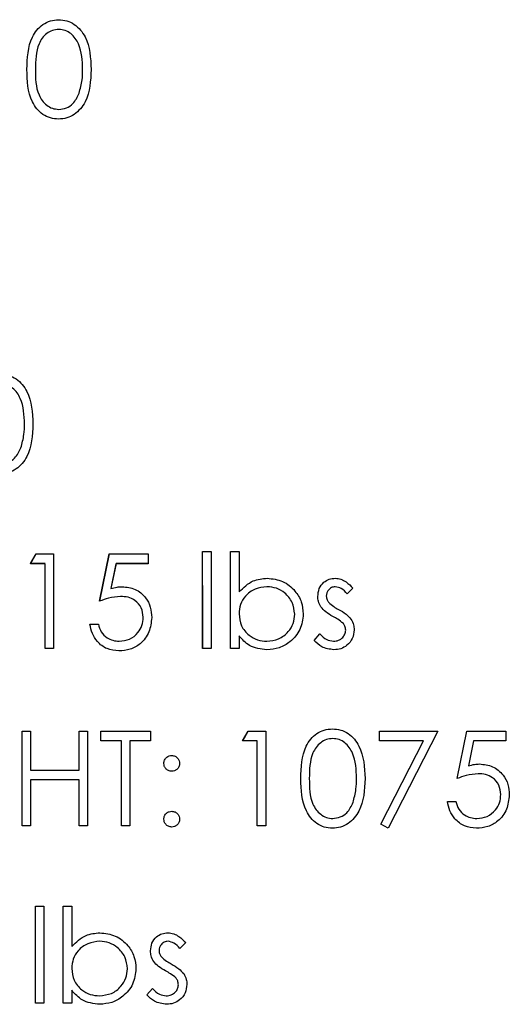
# Model space of a CAD drawing. Header units: inches. Extents: x 1772 to 2706, y -534 to -52.
# Tile 40 of 61: x 1890.508 to 1891.285, y -505.754 to -504.192. Entities that reach past the tile are written whole.
import ezdxf

# ---------------------------------------------------------------- set-up
doc = ezdxf.new("R2010")
doc.units = ezdxf.units.IN
doc.header["$LTSCALE"] = 0.5
doc.header["$MEASUREMENT"] = 0
doc.linetypes.add('HIDDEN', pattern=[0.225, 0.15, -0.075])
doc.layers.add('SID-M-H', color=4, linetype='HIDDEN')
doc.layers.add('SID-M-S', color=105, linetype='Continuous')

msp = doc.modelspace()

# ---------------------------------------------------------------- linework, layer by layer
at = {"layer": 'SID-M-H'}
for p, q in [((1890.52575, -505.05451), (1890.53455, -505.03912)), ((1890.53455, -505.03912), (1890.56228, -505.03912)), ((1890.56228, -505.03912), (1890.56228, -505.18912)), ((1890.63536, -505.11412), (1890.65075, -505.03912)), ((1890.65075, -505.03912), (1890.71228, -505.03912)), ((1890.71228, -505.03912), (1890.71228, -505.05451)), ((1890.79882, -505.03528), (1890.81228, -505.03528)), ((1890.79882, -505.18912), (1890.79882, -505.03528)), ((1890.81228, -505.03528), (1890.81228, -505.18912)), ((1890.84305, -505.03528), (1890.85652, -505.03528)), ((1890.84305, -505.18912), (1890.84305, -505.03528)), ((1890.85652, -505.03528), (1890.85652, -505.0994)), ((1890.54882, -505.05451), (1890.52575, -505.05451)), ((1890.54882, -505.18912), (1890.54882, -505.05451)), ((1890.66129, -505.05451), (1890.65318, -505.09396)), ((1890.71228, -505.05451), (1890.66129, -505.05451)), ((1891.03728, -505.09318), (1891.02815, -505.10258)), ((1890.61998, -505.15066), (1890.63344, -505.15066)), ((1890.85652, -505.16884), (1890.85652, -505.18912)), ((1890.97575, -505.1762), (1890.98467, -505.16605)), ((1890.56228, -505.18912), (1890.54882, -505.18912)), ((1890.81228, -505.18912), (1890.79882, -505.18912)), ((1890.85652, -505.18912), (1890.84305, -505.18912)), ((1890.51228, -505.32037), (1890.52575, -505.32037)), ((1890.51228, -505.47037), (1890.51228, -505.32037)), ((1890.52575, -505.32037), (1890.52575, -505.38191)), ((1890.60267, -505.32037), (1890.61613, -505.32037)), ((1890.60267, -505.38191), (1890.60267, -505.32037)), ((1890.61613, -505.32037), (1890.61613, -505.47037)), ((1890.63728, -505.32037), (1890.71613, -505.32037)), ((1890.63728, -505.33576), (1890.63728, -505.32037)), ((1890.71613, -505.32037), (1890.71613, -505.33576)), ((1890.86228, -505.33576), (1890.87109, -505.32037)), ((1890.87109, -505.32037), (1890.89882, -505.32037)), ((1890.89882, -505.32037), (1890.89882, -505.47037)), ((1891.07959, -505.32037), (1891.1719, -505.32037)), ((1891.07959, -505.33576), (1891.07959, -505.32037)), ((1891.1719, -505.32037), (1891.09305, -505.47422)), ((1891.20267, -505.39537), (1891.21805, -505.32037)), ((1891.21805, -505.32037), (1891.27959, -505.32037)), ((1891.27959, -505.32037), (1891.27959, -505.33576)), ((1890.66998, -505.33576), (1890.63728, -505.33576)), ((1890.66998, -505.47037), (1890.66998, -505.33576)), ((1890.68344, -505.33576), (1890.68344, -505.47037)), ((1890.71613, -505.33576), (1890.68344, -505.33576)), ((1890.88536, -505.33576), (1890.86228, -505.33576)), ((1890.88536, -505.47037), (1890.88536, -505.33576)), ((1891.14909, -505.33576), (1891.07959, -505.33576)), ((1891.08143, -505.46782), (1891.14909, -505.33576)), ((1891.2286, -505.33576), (1891.22049, -505.37521)), ((1891.27959, -505.33576), (1891.2286, -505.33576)), ((1890.52575, -505.38191), (1890.60267, -505.38191)), ((1890.52575, -505.3973), (1890.52575, -505.47037)), ((1890.60267, -505.3973), (1890.52575, -505.3973)), ((1890.60267, -505.47037), (1890.60267, -505.3973)), ((1891.18728, -505.43191), (1891.20075, -505.43191)), ((1891.09305, -505.47422), (1891.08143, -505.46782)), ((1890.52575, -505.47037), (1890.51228, -505.47037)), ((1890.61613, -505.47037), (1890.60267, -505.47037)), ((1890.68344, -505.47037), (1890.66998, -505.47037)), ((1890.89882, -505.47037), (1890.88536, -505.47037)), ((1890.53344, -505.59778), (1890.5469, -505.59778)), ((1890.53344, -505.75162), (1890.53344, -505.59778)), ((1890.5469, -505.59778), (1890.5469, -505.75162)), ((1890.57767, -505.59778), (1890.59113, -505.59778)), ((1890.57767, -505.75162), (1890.57767, -505.59778)), ((1890.59113, -505.59778), (1890.59113, -505.6619)), ((1890.7719, -505.65568), (1890.76277, -505.66508)), ((1890.59113, -505.73134), (1890.59113, -505.75162)), ((1890.71036, -505.7387), (1890.71929, -505.72855)), ((1890.5469, -505.75162), (1890.53344, -505.75162)), ((1890.59113, -505.75162), (1890.57767, -505.75162))]:
    msp.add_line(p, q, dxfattribs=at)
at = {"layer": 'SID-M-S'}
for p, q in [((1890.52567, -505.05458), (1890.53448, -505.0392)), ((1890.53448, -505.0392), (1890.56221, -505.0392)), ((1890.56221, -505.0392), (1890.56221, -505.1892)), ((1890.63529, -505.1142), (1890.65067, -505.0392)), ((1890.65067, -505.0392), (1890.71221, -505.0392)), ((1890.71221, -505.0392), (1890.71221, -505.05458)), ((1890.79875, -505.03535), (1890.81221, -505.03535)), ((1890.79875, -505.1892), (1890.79875, -505.03535)), ((1890.81221, -505.03535), (1890.81221, -505.1892)), ((1890.84298, -505.03535), (1890.85644, -505.03535)), ((1890.84298, -505.1892), (1890.84298, -505.03535)), ((1890.85644, -505.03535), (1890.85644, -505.09947)), ((1890.54875, -505.05458), (1890.52567, -505.05458)), ((1890.54875, -505.1892), (1890.54875, -505.05458)), ((1890.66122, -505.05458), (1890.65311, -505.09403)), ((1890.71221, -505.05458), (1890.66122, -505.05458)), ((1891.03721, -505.09325), (1891.02808, -505.10266)), ((1890.6199, -505.15073), (1890.63336, -505.15073)), ((1890.85644, -505.16891), (1890.85644, -505.1892)), ((1890.97567, -505.17627), (1890.9846, -505.16612)), ((1890.56221, -505.1892), (1890.54875, -505.1892)), ((1890.81221, -505.1892), (1890.79875, -505.1892)), ((1890.85644, -505.1892), (1890.84298, -505.1892)), ((1890.51221, -505.32045), (1890.52567, -505.32045)), ((1890.51221, -505.47045), (1890.51221, -505.32045)), ((1890.52567, -505.32045), (1890.52567, -505.38198)), ((1890.60259, -505.32045), (1890.61606, -505.32045)), ((1890.60259, -505.38198), (1890.60259, -505.32045)), ((1890.61606, -505.32045), (1890.61606, -505.47045)), ((1890.63721, -505.32045), (1890.71606, -505.32045)), ((1890.63721, -505.33583), (1890.63721, -505.32045)), ((1890.71606, -505.32045), (1890.71606, -505.33583)), ((1890.86221, -505.33583), (1890.87101, -505.32045)), ((1890.87101, -505.32045), (1890.89875, -505.32045)), ((1890.89875, -505.32045), (1890.89875, -505.47045)), ((1891.07952, -505.32045), (1891.17183, -505.32045)), ((1891.07952, -505.33583), (1891.07952, -505.32045)), ((1891.17183, -505.32045), (1891.09298, -505.47429)), ((1891.20259, -505.39545), (1891.21798, -505.32045)), ((1891.21798, -505.32045), (1891.27952, -505.32045)), ((1891.27952, -505.32045), (1891.27952, -505.33583)), ((1890.6699, -505.33583), (1890.63721, -505.33583)), ((1890.6699, -505.47045), (1890.6699, -505.33583)), ((1890.68336, -505.33583), (1890.68336, -505.47045)), ((1890.71606, -505.33583), (1890.68336, -505.33583)), ((1890.88529, -505.33583), (1890.86221, -505.33583)), ((1890.88529, -505.47045), (1890.88529, -505.33583)), ((1891.14902, -505.33583), (1891.07952, -505.33583)), ((1891.08135, -505.46789), (1891.14902, -505.33583)), ((1891.22853, -505.33583), (1891.22041, -505.37528)), ((1891.27952, -505.33583), (1891.22853, -505.33583)), ((1890.52567, -505.38198), (1890.60259, -505.38198)), ((1890.52567, -505.39737), (1890.52567, -505.47045)), ((1890.60259, -505.39737), (1890.52567, -505.39737)), ((1890.60259, -505.47045), (1890.60259, -505.39737)), ((1891.18721, -505.43198), (1891.20067, -505.43198)), ((1891.09298, -505.47429), (1891.08135, -505.46789)), ((1890.52567, -505.47045), (1890.51221, -505.47045)), ((1890.61606, -505.47045), (1890.60259, -505.47045)), ((1890.68336, -505.47045), (1890.6699, -505.47045)), ((1890.89875, -505.47045), (1890.88529, -505.47045)), ((1890.53336, -505.59785), (1890.54683, -505.59785)), ((1890.53336, -505.7517), (1890.53336, -505.59785)), ((1890.54683, -505.59785), (1890.54683, -505.7517)), ((1890.57759, -505.59785), (1890.59106, -505.59785)), ((1890.57759, -505.7517), (1890.57759, -505.59785)), ((1890.59106, -505.59785), (1890.59106, -505.66197)), ((1890.77183, -505.65575), (1890.76269, -505.66516)), ((1890.59106, -505.73141), (1890.59106, -505.7517)), ((1890.71029, -505.73877), (1890.71921, -505.72862)), ((1890.54683, -505.7517), (1890.53336, -505.7517)), ((1890.59106, -505.7517), (1890.57759, -505.7517))]:
    msp.add_line(p, q, dxfattribs=at)
for points, knots in [([(1890.5199, -504.27051), (1890.52048, -504.25259), (1890.52121, -504.23018), (1890.53519, -504.20765), (1890.54493, -504.1987), (1890.5569, -504.19267), (1890.56567, -504.19196), (1890.57005, -504.1916)], [0, 0, 0, 0, 0.498702, 0.6241765, 0.7494675, 0.8747453, 1, 1, 1, 1]), ([(1890.57005, -504.1916), (1890.57447, -504.19195), (1890.5833, -504.19266), (1890.59939, -504.20049), (1890.61967, -504.22551), (1890.62096, -504.2525), (1890.62183, -504.27051)], [0, 0, 0, 0, 0.1256001, 0.2511969, 0.5005813, 1, 1, 1, 1]), ([(1890.5705, -504.20698), (1890.56706, -504.20733), (1890.56018, -504.20801), (1890.55106, -504.21329), (1890.54378, -504.22066), (1890.53386, -504.23893), (1890.53358, -504.25645), (1890.53336, -504.27045)], [0, 0, 0, 0, 0.1251388, 0.2504182, 0.3755189, 0.5008471, 1, 1, 1, 1]), ([(1890.60836, -504.27045), (1890.60781, -504.25652), (1890.60698, -504.23566), (1890.59294, -504.21504), (1890.5808, -504.20807), (1890.57394, -504.20735), (1890.5705, -504.20698)], [0, 0, 0, 0, 0.5000715, 0.7490206, 0.8745985, 1, 1, 1, 1]), ([(1890.57005, -504.34929), (1890.56567, -504.34894), (1890.55692, -504.34822), (1890.54099, -504.34037), (1890.52129, -504.31517), (1890.52046, -504.28838), (1890.5199, -504.27051)], [0, 0, 0, 0, 0.1255507, 0.25109, 0.5002501, 1, 1, 1, 1]), ([(1890.53336, -504.27045), (1890.53347, -504.28447), (1890.53364, -504.30546), (1890.54804, -504.32594), (1890.56021, -504.3328), (1890.56707, -504.33354), (1890.5705, -504.33391)], [0, 0, 0, 0, 0.5002912, 0.749086, 0.8746062, 1, 1, 1, 1]), ([(1890.62183, -504.27051), (1890.62099, -504.28851), (1890.61973, -504.3155), (1890.59934, -504.34037), (1890.58329, -504.34822), (1890.57446, -504.34893), (1890.57005, -504.34929)], [0, 0, 0, 0, 0.4994065, 0.7487427, 0.8743724, 1, 1, 1, 1]), ([(1890.60268, -504.30816), (1890.6046, -504.30124), (1890.60801, -504.28888), (1890.60826, -504.27608), (1890.60836, -504.27045)], [0, 0, 0, 0, 0.5595988, 1, 1, 1, 1]), ([(1890.5705, -504.33391), (1890.5746, -504.33339), (1890.5828, -504.33236), (1890.59546, -504.3238), (1890.59995, -504.31409), (1890.60268, -504.30816)], [0, 0, 0, 0, 0.2802572, 0.5607811, 1, 1, 1, 1]), ([(1890.47774, -504.7541), (1890.48216, -504.75445), (1890.49099, -504.75516), (1890.50708, -504.76299), (1890.52736, -504.78801), (1890.52865, -504.815), (1890.52952, -504.83301)], [0, 0, 0, 0, 0.1256001, 0.2511969, 0.5005813, 1, 1, 1, 1]), ([(1890.51606, -504.83295), (1890.5155, -504.81902), (1890.51467, -504.79816), (1890.50063, -504.77754), (1890.4885, -504.77057), (1890.48163, -504.76985), (1890.4782, -504.76948)], [0, 0, 0, 0, 0.5000715, 0.7490206, 0.8745985, 1, 1, 1, 1]), ([(1890.52952, -504.83301), (1890.52868, -504.85101), (1890.52742, -504.878), (1890.50703, -504.90287), (1890.49098, -504.91072), (1890.48216, -504.91143), (1890.47774, -504.91179)], [0, 0, 0, 0, 0.49940654, 0.74874274, 0.87437238, 1, 1, 1, 1]), ([(1890.51038, -504.87066), (1890.51229, -504.86374), (1890.5157, -504.85138), (1890.51595, -504.83858), (1890.51606, -504.83295)], [0, 0, 0, 0, 0.5595988, 1, 1, 1, 1]), ([(1890.4782, -504.89641), (1890.48229, -504.89589), (1890.49049, -504.89486), (1890.50315, -504.8863), (1890.50764, -504.87659), (1890.51038, -504.87066)], [0, 0, 0, 0, 0.2802572, 0.5607811, 1, 1, 1, 1]), ([(1890.85644, -505.09947), (1890.86347, -505.09253), (1890.87605, -505.08012), (1890.89347, -505.07841), (1890.90115, -505.07766)], [0, 0, 0, 0, 0.5592939, 1, 1, 1, 1]), ([(1890.90115, -505.07766), (1890.90958, -505.07864), (1890.92643, -505.08059), (1890.94505, -505.09609), (1890.95666, -505.11473), (1890.9578, -505.12798), (1890.95836, -505.1346)], [0, 0, 0, 0, 0.2795765, 0.5593339, 0.7796045, 1, 1, 1, 1]), ([(1890.98144, -505.10641), (1890.98184, -505.10222), (1890.98264, -505.09383), (1890.98995, -505.08423), (1890.99926, -505.07844), (1891.00585, -505.07792), (1891.00915, -505.07766)], [0, 0, 0, 0, 0.2799361, 0.5594372, 0.7796107, 1, 1, 1, 1]), ([(1891.00915, -505.07766), (1891.01222, -505.078), (1891.01839, -505.0787), (1891.02817, -505.08423), (1891.03378, -505.08983), (1891.03721, -505.09325)], [0, 0, 0, 0, 0.27955314, 0.55970295, 1, 1, 1, 1]), ([(1890.65311, -505.09403), (1890.65635, -505.09314), (1890.66214, -505.09154), (1890.66814, -505.09125), (1890.67077, -505.09112)], [0, 0, 0, 0, 0.56006419, 1, 1, 1, 1]), ([(1890.67077, -505.09112), (1890.67795, -505.09188), (1890.69228, -505.0934), (1890.70806, -505.1069), (1890.71684, -505.12332), (1890.7176, -505.13456), (1890.71798, -505.14019)], [0, 0, 0, 0, 0.2796881, 0.5590255, 0.7792916, 1, 1, 1, 1]), ([(1890.90082, -505.09112), (1890.89439, -505.09191), (1890.88154, -505.09349), (1890.86653, -505.10446), (1890.85777, -505.11896), (1890.85688, -505.1291), (1890.85644, -505.13418)], [0, 0, 0, 0, 0.2797865, 0.559477, 0.7796267, 1, 1, 1, 1]), ([(1890.9449, -505.1346), (1890.94399, -505.12821), (1890.94216, -505.11541), (1890.93043, -505.10108), (1890.91595, -505.09261), (1890.90586, -505.09161), (1890.90082, -505.09112)], [0, 0, 0, 0, 0.2794034, 0.5591037, 0.7795523, 1, 1, 1, 1]), ([(1891.00915, -505.09112), (1891.00701, -505.0914), (1891.00275, -505.09196), (1890.99822, -505.09611), (1890.99536, -505.10085), (1890.99505, -505.1042), (1890.9949, -505.10587)], [0, 0, 0, 0, 0.2793129, 0.5590715, 0.7795178, 1, 1, 1, 1]), ([(1891.02808, -505.10266), (1891.02519, -505.09935), (1891.02004, -505.09346), (1891.01246, -505.09183), (1891.00915, -505.09112)], [0, 0, 0, 0, 0.5620455, 1, 1, 1, 1]), ([(1890.66834, -505.1065), (1890.66199, -505.10716), (1890.65063, -505.10834), (1890.63998, -505.1124), (1890.63529, -505.1142)], [0, 0, 0, 0, 0.5594162, 1, 1, 1, 1]), ([(1890.70452, -505.13962), (1890.70396, -505.13443), (1890.70285, -505.12405), (1890.69275, -505.11279), (1890.68052, -505.10721), (1890.6724, -505.10674), (1890.66834, -505.1065)], [0, 0, 0, 0, 0.279539, 0.5586168, 0.7790473, 1, 1, 1, 1]), ([(1890.98646, -505.1233), (1890.98483, -505.12034), (1890.98191, -505.11506), (1890.98159, -505.10906), (1890.98144, -505.10641)], [0, 0, 0, 0, 0.5595868, 1, 1, 1, 1]), ([(1890.9949, -505.10587), (1890.99515, -505.1079), (1890.99559, -505.11154), (1890.9977, -505.11451), (1890.99863, -505.11582)], [0, 0, 0, 0, 0.5590539, 1, 1, 1, 1]), ([(1891.00536, -505.13826), (1891.00137, -505.13603), (1890.99424, -505.13206), (1890.98883, -505.12597), (1890.98646, -505.1233)], [0, 0, 0, 0, 0.56065905, 1, 1, 1, 1]), ([(1890.99863, -505.11582), (1891.0013, -505.11827), (1891.00608, -505.12265), (1891.01177, -505.12575), (1891.01428, -505.12712)], [0, 0, 0, 0, 0.5590178, 1, 1, 1, 1]), ([(1890.71798, -505.14019), (1890.7171, -505.14797), (1890.71535, -505.16352), (1890.70187, -505.18161), (1890.68405, -505.19165), (1890.6718, -505.19258), (1890.66567, -505.19304)], [0, 0, 0, 0, 0.2798641, 0.559271, 0.7794235, 1, 1, 1, 1]), ([(1890.66645, -505.17766), (1890.67207, -505.177), (1890.68331, -505.17568), (1890.69584, -505.16542), (1890.70346, -505.15288), (1890.70416, -505.14404), (1890.70452, -505.13962)], [0, 0, 0, 0, 0.279617, 0.5593571, 0.7795592, 1, 1, 1, 1]), ([(1890.85644, -505.13418), (1890.85716, -505.14067), (1890.8586, -505.15366), (1890.87068, -505.16801), (1890.88533, -505.17643), (1890.89552, -505.17725), (1890.90061, -505.17766)], [0, 0, 0, 0, 0.2796393, 0.55919191, 0.77951223, 1, 1, 1, 1]), ([(1890.90061, -505.17766), (1890.90703, -505.17691), (1890.91987, -505.17542), (1890.93446, -505.16401), (1890.94326, -505.14971), (1890.94436, -505.13963), (1890.9449, -505.1346)], [0, 0, 0, 0, 0.2797561, 0.5592787, 0.779725, 1, 1, 1, 1]), ([(1890.95836, -505.1346), (1890.95733, -505.14301), (1890.95527, -505.15986), (1890.93935, -505.17816), (1890.92057, -505.18943), (1890.90735, -505.19056), (1890.90073, -505.19112)], [0, 0, 0, 0, 0.2794326, 0.5592159, 0.7795587, 1, 1, 1, 1]), ([(1891.02198, -505.14956), (1891.0191, -505.14712), (1891.01396, -505.14275), (1891.00799, -505.13964), (1891.00536, -505.13826)], [0, 0, 0, 0, 0.5590744, 1, 1, 1, 1]), ([(1891.01428, -505.12712), (1891.01843, -505.12942), (1891.02582, -505.13353), (1891.03152, -505.13976), (1891.03402, -505.1425)], [0, 0, 0, 0, 0.56064858, 1, 1, 1, 1]), ([(1890.66567, -505.19304), (1890.65923, -505.19238), (1890.64638, -505.19107), (1890.63184, -505.17959), (1890.62285, -505.16559), (1890.62089, -505.15569), (1890.6199, -505.15073)], [0, 0, 0, 0, 0.2796245, 0.5590192, 0.7793803, 1, 1, 1, 1]), ([(1890.63336, -505.15073), (1890.63452, -505.15497), (1890.63684, -505.16343), (1890.646, -505.17201), (1890.65621, -505.17678), (1890.66303, -505.17737), (1890.66645, -505.17766)], [0, 0, 0, 0, 0.2800502, 0.5591657, 0.7795831, 1, 1, 1, 1]), ([(1891.02567, -505.16002), (1891.02547, -505.15788), (1891.02512, -505.15407), (1891.02294, -505.15094), (1891.02198, -505.14956)], [0, 0, 0, 0, 0.559603, 1, 1, 1, 1]), ([(1891.03402, -505.1425), (1891.03569, -505.14546), (1891.03866, -505.15075), (1891.03899, -505.15679), (1891.03913, -505.15945)], [0, 0, 0, 0, 0.5594659, 1, 1, 1, 1]), ([(1890.90073, -505.19112), (1890.89086, -505.18998), (1890.87321, -505.18794), (1890.86157, -505.17474), (1890.85644, -505.16891)], [0, 0, 0, 0, 0.5589217, 1, 1, 1, 1]), ([(1890.9846, -505.16612), (1890.988, -505.16959), (1890.99408, -505.17579), (1891.00258, -505.17709), (1891.00632, -505.17766)], [0, 0, 0, 0, 0.56083312, 1, 1, 1, 1]), ([(1891.00632, -505.17766), (1891.00905, -505.17738), (1891.0145, -505.17683), (1891.02077, -505.17222), (1891.02496, -505.16644), (1891.02543, -505.16216), (1891.02567, -505.16002)], [0, 0, 0, 0, 0.2799881, 0.5597452, 0.7799628, 1, 1, 1, 1]), ([(1891.03913, -505.15945), (1891.03859, -505.16417), (1891.0375, -505.1736), (1891.02877, -505.18406), (1891.01813, -505.19024), (1891.01072, -505.19083), (1891.00701, -505.19112)], [0, 0, 0, 0, 0.2795483, 0.5592255, 0.7794753, 1, 1, 1, 1]), ([(1891.00701, -505.19112), (1891.00021, -505.19025), (1890.98804, -505.18869), (1890.97946, -505.18007), (1890.97567, -505.17627)], [0, 0, 0, 0, 0.55928906, 1, 1, 1, 1]), ([(1890.95452, -505.39551), (1890.9551, -505.37759), (1890.95582, -505.35518), (1890.9698, -505.33265), (1890.97954, -505.3237), (1890.99151, -505.31767), (1891.00028, -505.31696), (1891.00467, -505.3166)], [0, 0, 0, 0, 0.498702, 0.6241765, 0.7494675, 0.8747453, 1, 1, 1, 1]), ([(1891.00467, -505.3166), (1891.00908, -505.31695), (1891.01791, -505.31766), (1891.03401, -505.32549), (1891.05428, -505.35051), (1891.05558, -505.3775), (1891.05644, -505.39551)], [0, 0, 0, 0, 0.1256001, 0.2511969, 0.5005813, 1, 1, 1, 1]), ([(1891.00512, -505.33198), (1891.00168, -505.33233), (1890.9948, -505.33301), (1890.98568, -505.33829), (1890.9784, -505.34566), (1890.96848, -505.36393), (1890.9682, -505.38145), (1890.96798, -505.39545)], [0, 0, 0, 0, 0.1251388, 0.2504182, 0.3755189, 0.5008471, 1, 1, 1, 1]), ([(1891.04298, -505.39545), (1891.04242, -505.38152), (1891.04159, -505.36066), (1891.02755, -505.34004), (1891.01542, -505.33307), (1891.00855, -505.33235), (1891.00512, -505.33198)], [0, 0, 0, 0, 0.5000715, 0.7490206, 0.8745985, 1, 1, 1, 1]), ([(1890.73721, -505.37141), (1890.73744, -505.36957), (1890.73789, -505.36589), (1890.74129, -505.36182), (1890.74538, -505.35931), (1890.74827, -505.35904), (1890.74971, -505.35891)], [0, 0, 0, 0, 0.2795852, 0.5594544, 0.7796968, 1, 1, 1, 1]), ([(1890.74971, -505.35891), (1890.75156, -505.35912), (1890.75526, -505.35954), (1890.7593, -505.36298), (1890.76187, -505.36705), (1890.7621, -505.36995), (1890.76221, -505.37141)], [0, 0, 0, 0, 0.2796016, 0.559212, 0.7794752, 1, 1, 1, 1]), ([(1890.74971, -505.38391), (1890.74786, -505.38369), (1890.74417, -505.38326), (1890.7401, -505.37985), (1890.73759, -505.37575), (1890.73734, -505.37286), (1890.73721, -505.37141)], [0, 0, 0, 0, 0.2796468, 0.5592988, 0.7796148, 1, 1, 1, 1]), ([(1890.76221, -505.37141), (1890.762, -505.37326), (1890.76159, -505.37695), (1890.75815, -505.38101), (1890.75406, -505.38354), (1890.75116, -505.38379), (1890.74971, -505.38391)], [0, 0, 0, 0, 0.2795175, 0.5593264, 0.7795441, 1, 1, 1, 1]), ([(1891.22041, -505.37528), (1891.22366, -505.37439), (1891.22945, -505.37279), (1891.23544, -505.3725), (1891.23808, -505.37237)], [0, 0, 0, 0, 0.5600642, 1, 1, 1, 1]), ([(1891.23808, -505.37237), (1891.24525, -505.37313), (1891.25959, -505.37465), (1891.27536, -505.38815), (1891.28414, -505.40457), (1891.28491, -505.41581), (1891.28529, -505.42144)], [0, 0, 0, 0, 0.2796881, 0.5590255, 0.7792916, 1, 1, 1, 1]), ([(1891.23565, -505.38775), (1891.22929, -505.38841), (1891.21794, -505.38959), (1891.20729, -505.39365), (1891.20259, -505.39545)], [0, 0, 0, 0, 0.5594162, 1, 1, 1, 1]), ([(1891.27183, -505.42087), (1891.27127, -505.41568), (1891.27016, -505.4053), (1891.26005, -505.39404), (1891.24783, -505.38846), (1891.23971, -505.38799), (1891.23565, -505.38775)], [0, 0, 0, 0, 0.279539, 0.5586168, 0.7790473, 1, 1, 1, 1]), ([(1891.00467, -505.47429), (1891.00029, -505.47394), (1890.99154, -505.47322), (1890.97561, -505.46537), (1890.9559, -505.44017), (1890.95507, -505.41338), (1890.95452, -505.39551)], [0, 0, 0, 0, 0.1255507, 0.25109, 0.5002501, 1, 1, 1, 1]), ([(1890.96798, -505.39545), (1890.96809, -505.40947), (1890.96825, -505.43046), (1890.98266, -505.45094), (1890.99482, -505.4578), (1891.00169, -505.45854), (1891.00512, -505.45891)], [0, 0, 0, 0, 0.5002912, 0.749086, 0.8746062, 1, 1, 1, 1]), ([(1891.05644, -505.39551), (1891.0556, -505.41351), (1891.05435, -505.4405), (1891.03395, -505.46537), (1891.0179, -505.47322), (1891.00908, -505.47393), (1891.00467, -505.47429)], [0, 0, 0, 0, 0.49940654, 0.74874274, 0.87437238, 1, 1, 1, 1]), ([(1891.0373, -505.43316), (1891.03921, -505.42624), (1891.04263, -505.41388), (1891.04287, -505.40108), (1891.04298, -505.39545)], [0, 0, 0, 0, 0.5595988, 1, 1, 1, 1]), ([(1891.28529, -505.42144), (1891.28441, -505.42922), (1891.28265, -505.44477), (1891.26918, -505.46286), (1891.25136, -505.4729), (1891.2391, -505.47383), (1891.23297, -505.47429)], [0, 0, 0, 0, 0.2798641, 0.559271, 0.7794235, 1, 1, 1, 1]), ([(1891.23375, -505.45891), (1891.23937, -505.45825), (1891.25061, -505.45693), (1891.26314, -505.44667), (1891.27077, -505.43413), (1891.27147, -505.42529), (1891.27183, -505.42087)], [0, 0, 0, 0, 0.279617, 0.5593571, 0.7795592, 1, 1, 1, 1]), ([(1891.00512, -505.45891), (1891.00922, -505.45839), (1891.01741, -505.45736), (1891.03008, -505.4488), (1891.03456, -505.43909), (1891.0373, -505.43316)], [0, 0, 0, 0, 0.2802572, 0.5607811, 1, 1, 1, 1]), ([(1891.23297, -505.47429), (1891.22654, -505.47363), (1891.21369, -505.47232), (1891.19915, -505.46084), (1891.19016, -505.44684), (1891.18819, -505.43694), (1891.18721, -505.43198)], [0, 0, 0, 0, 0.27962453, 0.55901916, 0.77938034, 1, 1, 1, 1]), ([(1891.20067, -505.43198), (1891.20183, -505.43622), (1891.20415, -505.44468), (1891.21331, -505.45326), (1891.22352, -505.45803), (1891.23034, -505.45862), (1891.23375, -505.45891)], [0, 0, 0, 0, 0.2800502, 0.5591657, 0.7795831, 1, 1, 1, 1]), ([(1890.73721, -505.45987), (1890.73743, -505.45803), (1890.73787, -505.45434), (1890.74126, -505.45026), (1890.74536, -505.44775), (1890.74826, -505.4475), (1890.74971, -505.44737)], [0, 0, 0, 0, 0.2795762, 0.5592837, 0.7795524, 1, 1, 1, 1]), ([(1890.74971, -505.44737), (1890.75156, -505.44758), (1890.75526, -505.448), (1890.7593, -505.45144), (1890.76187, -505.45551), (1890.7621, -505.45841), (1890.76221, -505.45987)], [0, 0, 0, 0, 0.2796016, 0.559212, 0.7794752, 1, 1, 1, 1]), ([(1890.74971, -505.47237), (1890.74787, -505.47214), (1890.74419, -505.47169), (1890.74013, -505.46829), (1890.73761, -505.46421), (1890.73734, -505.46131), (1890.73721, -505.45987)], [0, 0, 0, 0, 0.2795812, 0.5591432, 0.7795754, 1, 1, 1, 1]), ([(1890.76221, -505.45987), (1890.76199, -505.46171), (1890.76156, -505.4654), (1890.75814, -505.46946), (1890.75405, -505.47198), (1890.75116, -505.47224), (1890.74971, -505.47237)], [0, 0, 0, 0, 0.2794691, 0.5593578, 0.7796739, 1, 1, 1, 1]), ([(1890.59106, -505.66197), (1890.59809, -505.65503), (1890.61066, -505.64262), (1890.62809, -505.64091), (1890.63577, -505.64016)], [0, 0, 0, 0, 0.5592939, 1, 1, 1, 1]), ([(1890.63577, -505.64016), (1890.64419, -505.64114), (1890.66104, -505.64309), (1890.67967, -505.65859), (1890.69127, -505.67723), (1890.69241, -505.69048), (1890.69298, -505.6971)], [0, 0, 0, 0, 0.2795765, 0.5593339, 0.7796045, 1, 1, 1, 1]), ([(1890.71606, -505.66891), (1890.71646, -505.66472), (1890.71725, -505.65633), (1890.72456, -505.64673), (1890.73388, -505.64094), (1890.74046, -505.64042), (1890.74376, -505.64016)], [0, 0, 0, 0, 0.2799361, 0.5594372, 0.7796107, 1, 1, 1, 1]), ([(1890.74376, -505.64016), (1890.74684, -505.6405), (1890.75301, -505.6412), (1890.76279, -505.64673), (1890.7684, -505.65233), (1890.77183, -505.65575)], [0, 0, 0, 0, 0.2795531, 0.5597029, 1, 1, 1, 1]), ([(1890.63544, -505.65362), (1890.62901, -505.65441), (1890.61616, -505.65599), (1890.60115, -505.66696), (1890.59238, -505.68146), (1890.5915, -505.6916), (1890.59106, -505.69668)], [0, 0, 0, 0, 0.2797865, 0.559477, 0.7796267, 1, 1, 1, 1]), ([(1890.67952, -505.6971), (1890.6786, -505.69071), (1890.67678, -505.67791), (1890.66505, -505.66358), (1890.65057, -505.65511), (1890.64048, -505.65411), (1890.63544, -505.65362)], [0, 0, 0, 0, 0.2794034, 0.5591037, 0.7795523, 1, 1, 1, 1]), ([(1890.74376, -505.65362), (1890.74163, -505.6539), (1890.73736, -505.65446), (1890.73283, -505.65861), (1890.72997, -505.66335), (1890.72967, -505.6667), (1890.72952, -505.66837)], [0, 0, 0, 0, 0.2793129, 0.5590715, 0.7795178, 1, 1, 1, 1]), ([(1890.76269, -505.66516), (1890.7598, -505.66185), (1890.75466, -505.65596), (1890.74708, -505.65433), (1890.74376, -505.65362)], [0, 0, 0, 0, 0.5620455, 1, 1, 1, 1]), ([(1890.72107, -505.6858), (1890.71944, -505.68284), (1890.71653, -505.67756), (1890.7162, -505.67156), (1890.71606, -505.66891)], [0, 0, 0, 0, 0.5595868, 1, 1, 1, 1]), ([(1890.72952, -505.66837), (1890.72976, -505.6704), (1890.7302, -505.67404), (1890.73231, -505.67701), (1890.73324, -505.67832)], [0, 0, 0, 0, 0.5590539, 1, 1, 1, 1]), ([(1890.73997, -505.70076), (1890.73598, -505.69853), (1890.72886, -505.69456), (1890.72345, -505.68847), (1890.72107, -505.6858)], [0, 0, 0, 0, 0.5606591, 1, 1, 1, 1]), ([(1890.73324, -505.67832), (1890.73592, -505.68077), (1890.7407, -505.68515), (1890.74639, -505.68825), (1890.7489, -505.68962)], [0, 0, 0, 0, 0.5590178, 1, 1, 1, 1]), ([(1890.59106, -505.69668), (1890.59178, -505.70317), (1890.59322, -505.71616), (1890.60529, -505.73051), (1890.61994, -505.73893), (1890.63013, -505.73975), (1890.63523, -505.74016)], [0, 0, 0, 0, 0.2796393, 0.5591919, 0.7795122, 1, 1, 1, 1]), ([(1890.63523, -505.74016), (1890.64165, -505.73941), (1890.65449, -505.73792), (1890.66908, -505.72651), (1890.67788, -505.71221), (1890.67897, -505.70213), (1890.67952, -505.6971)], [0, 0, 0, 0, 0.27975611, 0.55927873, 0.77972504, 1, 1, 1, 1]), ([(1890.69298, -505.6971), (1890.69195, -505.70551), (1890.68988, -505.72236), (1890.67397, -505.74066), (1890.65519, -505.75193), (1890.64196, -505.75306), (1890.63535, -505.75362)], [0, 0, 0, 0, 0.2794326, 0.5592159, 0.7795587, 1, 1, 1, 1]), ([(1890.75659, -505.71206), (1890.75372, -505.70962), (1890.74858, -505.70525), (1890.74261, -505.70214), (1890.73997, -505.70076)], [0, 0, 0, 0, 0.5590744, 1, 1, 1, 1]), ([(1890.7489, -505.68962), (1890.75304, -505.69192), (1890.76044, -505.69603), (1890.76614, -505.70226), (1890.76864, -505.705)], [0, 0, 0, 0, 0.5606486, 1, 1, 1, 1]), ([(1890.76029, -505.72252), (1890.76009, -505.72038), (1890.75973, -505.71657), (1890.75755, -505.71344), (1890.75659, -505.71206)], [0, 0, 0, 0, 0.559603, 1, 1, 1, 1]), ([(1890.76864, -505.705), (1890.7703, -505.70796), (1890.77327, -505.71325), (1890.7736, -505.71929), (1890.77375, -505.72195)], [0, 0, 0, 0, 0.55946586, 1, 1, 1, 1]), ([(1890.63535, -505.75362), (1890.62548, -505.75248), (1890.60782, -505.75044), (1890.59619, -505.73724), (1890.59106, -505.73141)], [0, 0, 0, 0, 0.5589217, 1, 1, 1, 1]), ([(1890.71921, -505.72862), (1890.72262, -505.73209), (1890.72869, -505.73829), (1890.7372, -505.73959), (1890.74094, -505.74016)], [0, 0, 0, 0, 0.56083312, 1, 1, 1, 1]), ([(1890.74094, -505.74016), (1890.74366, -505.73988), (1890.74911, -505.73933), (1890.75538, -505.73472), (1890.75958, -505.72894), (1890.76005, -505.72466), (1890.76029, -505.72252)], [0, 0, 0, 0, 0.2799881, 0.5597452, 0.7799628, 1, 1, 1, 1]), ([(1890.77375, -505.72195), (1890.7732, -505.72667), (1890.77211, -505.7361), (1890.76338, -505.74656), (1890.75275, -505.75274), (1890.74534, -505.75333), (1890.74163, -505.75362)], [0, 0, 0, 0, 0.27954827, 0.55922554, 0.77947533, 1, 1, 1, 1]), ([(1890.74163, -505.75362), (1890.73482, -505.75275), (1890.72266, -505.75119), (1890.71407, -505.74257), (1890.71029, -505.73877)], [0, 0, 0, 0, 0.55928906, 1, 1, 1, 1])]:
    msp.add_open_spline(points, degree=3, knots=knots, dxfattribs=at)

doc.saveas('drawing.dxf')
